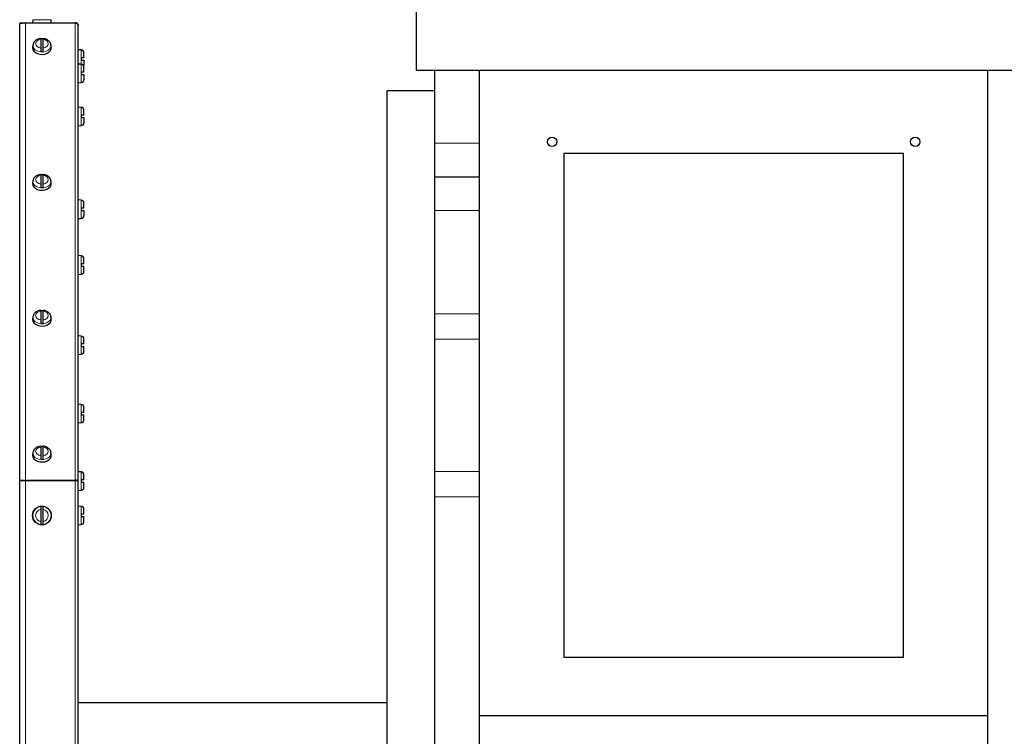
# Model space of a CAD drawing. Header units: inches. Extents: x 0 to 29700, y -16 to 21000.
# Tile 128 of 213: x 8446 to 9286, y 15252 to 15864. Entities that reach past the tile are written whole.
import ezdxf

# ---------------------------------------------------------------- set-up
doc = ezdxf.new("R2010")
doc.units = ezdxf.units.IN
doc.layers.add('1', color=7, linetype='Continuous', true_color=0xffffff)

msp = doc.modelspace()

# ---------------------------------------------------------------- linework, layer by layer
at = {"layer": '1', "color": 2, "linetype": 'Continuous', "lineweight": 25}
for p, q in [((8784.127, 16770.9), (8784.127, 15820.9)), ((8450.518, 15861.391), (8445.646, 15860.964)), ((8445.646, 15860.877), (8450.518, 15861.303)), ((8445.646, 15860.964), (8445.653, 15860.877)), ((8445.646, 15470.809), (8445.646, 15860.877)), ((8450.736, 15861.4), (8493.127, 15861.4)), ((8450.736, 15861.313), (8493.127, 15861.313)), ((8456.855, 15864.009), (8456.627, 15861.4)), ((8456.855, 15864.009), (8456.627, 15861.4)), ((8472.627, 15861.4), (8472.399, 15864.009)), ((8472.627, 15861.4), (8472.399, 15864.009)), ((8495.627, 15858.812), (8495.627, 15858.9)), ((8495.627, 15469.954), (8495.627, 15858.813)), ((8463.627, 15847.232), (8463.627, 15839.755)), ((8465.627, 15839.755), (8465.627, 15847.232)), ((8456.657, 15840.594), (8456.627, 15840.099)), ((8456.885, 15842.425), (8456.657, 15840.594)), ((8472.596, 15840.594), (8472.369, 15842.425)), ((8498.236, 15838.172), (8495.627, 15838.4)), ((8500.427, 15831.4), (8500.427, 15835.781)), ((8498.527, 15829.4), (8498.527, 15831.4)), ((8500.427, 15829.4), (8500.427, 15825.019)), ((8498.236, 15825.951), (8495.627, 15826.179)), ((8498.527, 15817.179), (8498.527, 15819.179)), ((8500.427, 15819.179), (8500.427, 15823.56)), ((8784.127, 15820.9), (9969.905, 15820.9)), ((8800.127, 15758.518), (8800.127, 15820.899)), ((8838.127, 15758.518), (8838.127, 15820.899)), ((9272.127, 15180.9), (9272.127, 15820.895)), ((8495.627, 15810.179), (8498.236, 15810.407)), ((8500.427, 15817.179), (8500.427, 15812.798)), ((8800.132, 15803.4), (8759.127, 15803.4)), ((8759.127, 15803.4), (8759.127, 14655.929)), ((8498.236, 15789.191), (8495.627, 15789.419)), ((8500.427, 15782.419), (8500.427, 15786.8)), ((8498.527, 15780.419), (8498.527, 15782.419)), ((8500.427, 15780.419), (8500.427, 15776.038)), ((8495.627, 15773.419), (8498.236, 15773.647)), ((8800.127, 15729.9), (8800.127, 15758.518)), ((8838.127, 15729.9), (8838.127, 15758.518)), ((9200.127, 15749.9), (8910.127, 15749.9)), ((8910.127, 15749.9), (8910.127, 15319.9)), ((9200.127, 15319.9), (9200.127, 15749.9)), ((8456.885, 15726.46), (8456.657, 15724.629)), ((8463.627, 15731.267), (8463.627, 15723.789)), ((8465.627, 15723.789), (8465.627, 15731.267)), ((8472.596, 15724.629), (8472.369, 15726.46)), ((8800.127, 15701.283), (8800.127, 15729.9)), ((8800.127, 15729.9), (8838.127, 15729.9)), ((8838.127, 15701.283), (8838.127, 15729.9)), ((8456.657, 15724.629), (8456.627, 15724.134)), ((8498.236, 15709.985), (8495.627, 15710.214)), ((8498.527, 15701.214), (8498.527, 15703.214)), ((8500.427, 15703.214), (8500.427, 15707.594)), ((8500.427, 15701.214), (8500.427, 15696.833)), ((8800.127, 15612.968), (8800.127, 15701.283)), ((8838.127, 15612.968), (8838.127, 15701.283)), ((8495.627, 15694.214), (8498.236, 15694.442)), ((8498.236, 15662.431), (8495.627, 15662.659)), ((8500.427, 15655.659), (8500.427, 15660.04)), ((8498.527, 15653.659), (8498.527, 15655.659)), ((8500.427, 15649.278), (8500.427, 15653.659)), ((8495.627, 15646.659), (8498.236, 15646.887)), ((8456.657, 15608.663), (8456.627, 15608.168)), ((8456.885, 15610.494), (8456.657, 15608.663)), ((8463.627, 15615.301), (8463.627, 15607.824)), ((8465.627, 15607.824), (8465.627, 15615.301)), ((8472.596, 15608.663), (8472.369, 15610.494)), ((8800.127, 15591.342), (8800.127, 15612.968)), ((8838.127, 15591.342), (8838.127, 15612.968)), ((8498.236, 15594.02), (8495.627, 15594.248)), ((8500.427, 15587.248), (8500.427, 15591.629)), ((8800.127, 15478.458), (8800.127, 15591.342)), ((8838.127, 15478.458), (8838.127, 15591.342)), ((8498.527, 15585.248), (8498.527, 15587.248)), ((8500.427, 15580.867), (8500.427, 15585.248)), ((8495.627, 15578.248), (8498.236, 15578.476)), ((8498.236, 15535.671), (8495.627, 15535.899)), ((8500.427, 15528.899), (8500.427, 15533.28)), ((8498.527, 15526.899), (8498.527, 15528.899)), ((8500.427, 15522.518), (8500.427, 15526.899)), ((8495.627, 15519.899), (8498.236, 15520.127)), ((8463.627, 15499.335), (8463.627, 15491.858)), ((8465.627, 15491.858), (8465.627, 15499.335)), ((8456.657, 15492.698), (8456.627, 15492.203)), ((8456.885, 15494.529), (8456.657, 15492.698)), ((8472.596, 15492.698), (8472.369, 15494.529)), ((8498.236, 15478.054), (8495.627, 15478.282)), ((8498.236, 15478.054), (8495.627, 15478.282)), ((8500.427, 15471.282), (8500.427, 15475.663)), ((8500.427, 15471.282), (8500.427, 15475.663)), ((8800.127, 15456.832), (8800.127, 15478.458)), ((8838.127, 15456.832), (8838.127, 15478.458)), ((8450.518, 15470.986), (8445.646, 15470.809)), ((8445.646, 15470.72), (8450.518, 15470.896)), ((8445.646, 15470.809), (8445.665, 15470.72)), ((8445.646, 14663.9), (8445.646, 15470.72)), ((8450.736, 15470.99), (8493.127, 15470.99)), ((8450.736, 15470.9), (8493.127, 15470.9)), ((8495.627, 15469.864), (8495.627, 15469.954)), ((8495.627, 14663.9), (8495.627, 15469.865)), ((8498.527, 15469.282), (8498.527, 15471.282)), ((8498.527, 15469.282), (8498.527, 15471.282)), ((8500.427, 15464.902), (8500.427, 15469.282)), ((8500.427, 15464.902), (8500.427, 15469.282)), ((8495.627, 15462.282), (8498.236, 15462.511)), ((8495.627, 15462.282), (8498.236, 15462.511)), ((8800.127, 15180.9), (8800.127, 15456.832)), ((8838.127, 15180.9), (8838.127, 15456.832)), ((8498.236, 15448.672), (8495.627, 15448.9)), ((8463.627, 15446.187), (8463.627, 15435.613)), ((8465.627, 15435.613), (8465.627, 15446.187)), ((8498.527, 15439.9), (8498.527, 15441.9)), ((8500.427, 15441.9), (8500.427, 15446.281)), ((8500.427, 15435.519), (8500.427, 15439.9)), ((8495.627, 15432.9), (8498.236, 15433.128)), ((8910.127, 15319.9), (9200.127, 15319.9)), ((8759.161, 15280.9), (8495.632, 15280.9)), ((8838.127, 15270.172), (9272.127, 15270.172))]:
    msp.add_line(p, q, dxfattribs=at)
at = {"layer": '1', "color": 110, "linetype": 'Continuous', "lineweight": 13}
for p, q in [((8450.518, 15470.986), (8450.518, 15861.303)), ((8450.736, 15470.99), (8450.736, 15861.313)), ((8456.855, 15864.009), (8457.444, 15864.009)), ((8456.855, 15864.009), (8457.444, 15864.009)), ((8457.444, 15864.009), (8472.399, 15864.009)), ((8457.444, 15864.009), (8472.399, 15864.009)), ((8493.127, 15470.99), (8493.127, 15861.313)), ((8472.399, 15841.944), (8472.367, 15842.437)), ((8498.236, 15838.172), (8498.236, 15830.4)), ((8498.236, 15830.4), (8498.236, 15825.951)), ((8498.236, 15825.951), (8498.236, 15818.179)), ((8498.236, 15818.179), (8498.236, 15810.407)), ((8498.236, 15789.191), (8498.236, 15781.419)), ((8498.236, 15781.419), (8498.236, 15773.647)), ((8800.127, 15758.518), (8838.127, 15758.518)), ((8472.399, 15725.979), (8472.367, 15726.471)), ((8498.236, 15709.985), (8498.236, 15702.214)), ((8498.236, 15702.214), (8498.236, 15694.442)), ((8800.127, 15701.283), (8838.127, 15701.283)), ((8498.236, 15662.431), (8498.236, 15654.659)), ((8498.236, 15654.659), (8498.236, 15646.887)), ((8472.399, 15610.013), (8472.367, 15610.506)), ((8800.127, 15612.968), (8838.127, 15612.968)), ((8498.236, 15594.02), (8498.236, 15586.248)), ((8800.127, 15591.342), (8838.127, 15591.342)), ((8498.236, 15586.248), (8498.236, 15578.476)), ((8498.236, 15535.671), (8498.236, 15527.899)), ((8498.236, 15527.899), (8498.236, 15520.127)), ((8472.399, 15494.048), (8472.367, 15494.54)), ((8498.236, 15478.054), (8498.236, 15470.282)), ((8498.236, 15478.054), (8498.236, 15470.282)), ((8800.127, 15478.458), (8838.127, 15478.458)), ((8450.518, 14663.9), (8450.518, 15470.896)), ((8450.736, 14663.9), (8450.736, 15470.9)), ((8493.127, 14663.9), (8493.127, 15470.9)), ((8498.236, 15470.282), (8498.236, 15462.511)), ((8498.236, 15470.282), (8498.236, 15462.511)), ((8800.127, 15456.832), (8838.127, 15456.832)), ((8498.236, 15448.672), (8498.236, 15440.9)), ((8498.236, 15440.9), (8498.236, 15433.128))]:
    msp.add_line(p, q, dxfattribs=at)
at = {"layer": '1', "color": 2, "linetype": 'Continuous', "lineweight": 25}
for centre, radius in [((8900.127, 15759.9), 4), ((9210.127, 15759.9), 4), ((8464.627, 15440.9), 8)]:
    msp.add_circle(centre, radius, dxfattribs=at)
at = {"layer": '1', "color": 110, "linetype": 'Continuous', "lineweight": 13}
msp.add_circle((8464.627, 15440.9), 7.772, dxfattribs=at)
at = {"layer": '1', "color": 2, "linetype": 'Continuous', "lineweight": 25}
for centre, radius, start, end in [((8498.027, 15835.781), 2.4, 0, 85), ((8498.027, 15823.56), 2.4, 0, 85), ((8498.027, 15825.019), 2.4, 342.300078, 0), ((8498.027, 15812.798), 2.4, 275, 0), ((8498.027, 15786.8), 2.4, 0, 85), ((8498.027, 15776.038), 2.4, 275, 0), ((8498.027, 15707.594), 2.4, 0, 85), ((8498.027, 15696.833), 2.4, 275, 0), ((8498.027, 15660.04), 2.4, 0, 85), ((8498.027, 15649.278), 2.4, 275, 0), ((8498.027, 15591.629), 2.4, 0, 85), ((8498.027, 15580.867), 2.4, 275, 0), ((8498.027, 15533.28), 2.4, 0, 85), ((8498.027, 15522.518), 2.4, 275, 0), ((8498.027, 15475.663), 2.4, 0, 85), ((8498.027, 15475.663), 2.4, 0, 85), ((8498.027, 15464.902), 2.4, 275, 0), ((8498.027, 15464.902), 2.4, 275, 0), ((8464.627, 15440.9), 7.728, 82.565294, 97.434706), ((8498.027, 15446.281), 2.4, 0, 85), ((8464.627, 15440.9), 7.728, 262.565294, 277.434706), ((8498.027, 15435.519), 2.4, 275, 0)]:
    msp.add_arc(centre, radius, start, end, dxfattribs=at)
at = {"layer": '1', "color": 110, "linetype": 'Continuous', "lineweight": 13}
for start, end in [(100.710338, 259.289662), (280.710338, 79.289662)]:
    msp.add_arc((8464.627, 15440.9), 5.381, start, end, dxfattribs=at)
for centre, major_axis, start_param, end_param in [((8464.627, 15843.493), (-5.381, 0), 4.8993196, 7.667051), ((8464.627, 15843.493), (-5.381, 0), 1.757727, 4.5254583), ((8464.627, 15841.944), (7.772, 0), 3.0363493, 6.2831853), ((8464.627, 15725.979), (7.772, 0), 3.0363493, 6.2831853), ((8464.627, 15727.528), (-5.381, 0), 4.8993196, 7.667051), ((8464.627, 15727.528), (-5.381, 0), 1.757727, 4.5254583), ((8464.627, 15610.013), (7.772, 0), 3.0363493, 6.2831853), ((8464.627, 15611.562), (-5.381, 0), 4.8993196, 7.667051), ((8464.627, 15611.562), (-5.381, 0), 1.757727, 4.5254583), ((8464.627, 15495.597), (-5.381, 0), 4.8993196, 7.667051), ((8464.627, 15495.597), (-5.381, 0), 1.757727, 4.5254583), ((8464.627, 15494.048), (7.772, 0), 3.0363493, 6.2831853)]:
    msp.add_ellipse(centre, major_axis=major_axis, ratio=0.7071068, start_param=start_param, end_param=end_param, dxfattribs=at)
at = {"layer": '1', "color": 2, "linetype": 'Continuous', "lineweight": 25}
for centre, major_axis, start_param, end_param in [((8464.627, 15842.15), (7.728, 0), 1.4410362, 1.7005564), ((8464.627, 15840.099), (-8, 0), 0, 3.2291645), ((8464.627, 15842.15), (7.728, 0), 4.5826289, 4.8421491), ((8464.627, 15726.184), (7.728, 0), 1.4410362, 1.7005564), ((8464.627, 15724.134), (-8, 0), 0, 3.2291645), ((8464.627, 15726.184), (7.728, 0), 4.5826289, 4.8421491), ((8464.627, 15608.168), (-8, 0), 0, 3.2291645), ((8464.627, 15610.219), (7.728, 0), 1.4410362, 1.7005564), ((8464.627, 15610.219), (7.728, 0), 4.5826289, 4.8421491), ((8464.627, 15494.253), (7.728, 0), 1.4410362, 1.7005564), ((8464.627, 15492.203), (-8, 0), 0, 3.2291645), ((8464.627, 15494.253), (7.728, 0), 4.5826289, 4.8421491)]:
    msp.add_ellipse(centre, major_axis=major_axis, ratio=0.7071068, start_param=start_param, end_param=end_param, dxfattribs=at)
for points, weights in [([(8450.736, 15861.4), (8450.663, 15861.4), (8450.591, 15861.397), (8450.518, 15861.391)], [1, 0.999365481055, 0.999365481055, 1]), ([(8450.518, 15861.303), (8450.591, 15861.309), (8450.663, 15861.313), (8450.736, 15861.313)], [1, 0.999365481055, 0.999365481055, 1]), ([(8495.627, 15858.9), (8495.627, 15860.365), (8494.591, 15861.4), (8493.127, 15861.4)], [1, 0.804737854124, 0.804737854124, 1]), ([(8493.127, 15861.313), (8494.591, 15861.313), (8495.627, 15860.277), (8495.627, 15858.813)], [1, 0.804737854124, 0.804737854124, 1]), ([(8450.736, 15470.99), (8450.663, 15470.99), (8450.591, 15470.988), (8450.518, 15470.986)], [1, 0.999365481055, 0.999365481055, 1]), ([(8450.518, 15470.896), (8450.591, 15470.899), (8450.663, 15470.9), (8450.736, 15470.9)], [1, 0.999365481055, 0.999365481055, 1]), ([(8495.627, 15469.954), (8495.627, 15470.561), (8494.591, 15470.99), (8493.127, 15470.99)], [1, 0.804737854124, 0.804737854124, 1]), ([(8493.127, 15470.9), (8494.591, 15470.9), (8495.627, 15470.471), (8495.627, 15469.865)], [1, 0.804737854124, 0.804737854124, 1])]:
    msp.add_rational_spline(points, weights, degree=3, dxfattribs=at)
for points, knots in [([(8463.634, 15847.896), (8462.731, 15847.829), (8460.904, 15847.439), (8458.647, 15846.019), (8457.28, 15844.213), (8457.027, 15843.013), (8456.993, 15842.521)], [0, 0, 0, 0, 0.2624489, 0.577568, 0.8370695, 1, 1, 1, 1]), ([(8463.627, 15847.951), (8463.627, 15847.951), (8463.627, 15847.95), (8463.627, 15847.949), (8463.627, 15847.947), (8463.627, 15847.943), (8463.627, 15847.939), (8463.627, 15847.92), (8463.627, 15847.893), (8463.627, 15847.836), (8463.627, 15847.814), (8463.627, 15847.777), (8463.627, 15847.764), (8463.627, 15847.736), (8463.627, 15847.722), (8463.627, 15847.646), (8463.627, 15847.576), (8463.627, 15847.418), (8463.627, 15847.33), (8463.627, 15847.232)], [0, 0, 0, 0, 0.0148561, 0.0148561, 0.0695863, 0.0695863, 0.1243165, 0.1243165, 0.3432374, 0.3432374, 0.4526978, 0.4526978, 0.507428, 0.507428, 0.5621583, 0.5621583, 0.7810791, 0.7810791, 1, 1, 1, 1]), ([(8472.247, 15842.423), (8472.261, 15842.714), (8472.209, 15843.703), (8471.244, 15845.278), (8469.47, 15846.825), (8467.449, 15847.73), (8466.085, 15847.843), (8465.619, 15847.842)], [0, 0, 0, 0, 0.0961264, 0.3367438, 0.5873554, 0.8641205, 1, 1, 1, 1]), ([(8465.627, 15847.232), (8465.627, 15847.33), (8465.627, 15847.418), (8465.627, 15847.577), (8465.627, 15847.647), (8465.627, 15847.737), (8465.627, 15847.765), (8465.627, 15847.814), (8465.627, 15847.836), (8465.627, 15847.893), (8465.627, 15847.92), (8465.627, 15847.94), (8465.627, 15847.943), (8465.627, 15847.947), (8465.627, 15847.949), (8465.627, 15847.95)], [0, 0, 0, 0, 0.2235576, 0.2235576, 0.4471152, 0.4471152, 0.558894, 0.558894, 0.6706728, 0.6706728, 0.8942304, 0.8942304, 0.9501198, 0.9501198, 1, 1, 1, 1]), ([(8463.627, 15839.755), (8463.627, 15839.657), (8463.627, 15839.552), (8463.627, 15839.33), (8463.627, 15839.213), (8463.627, 15839.026), (8463.627, 15838.963), (8463.627, 15838.835), (8463.627, 15838.77), (8463.627, 15838.574), (8463.627, 15838.44), (8463.627, 15838.268), (8463.627, 15838.233), (8463.627, 15838.165), (8463.627, 15838.13), (8463.627, 15838.028), (8463.627, 15837.959), (8463.627, 15837.755), (8463.627, 15837.62), (8463.627, 15837.451), (8463.627, 15837.418), (8463.627, 15837.351), (8463.627, 15837.319), (8463.627, 15837.221), (8463.627, 15837.157), (8463.627, 15836.969), (8463.627, 15836.848), (8463.627, 15836.731)], [0, 0, 0, 0, 0.125, 0.125, 0.25, 0.25, 0.3125, 0.3125, 0.375, 0.375, 0.5, 0.5, 0.53125, 0.53125, 0.5625, 0.5625, 0.625, 0.625, 0.75, 0.75, 0.78125, 0.78125, 0.8125, 0.8125, 0.875, 0.875, 1, 1, 1, 1]), ([(8465.627, 15836.731), (8465.627, 15836.848), (8465.627, 15836.969), (8465.627, 15837.157), (8465.627, 15837.221), (8465.627, 15837.319), (8465.627, 15837.352), (8465.627, 15837.418), (8465.627, 15837.451), (8465.627, 15837.62), (8465.627, 15837.755), (8465.627, 15837.96), (8465.627, 15838.028), (8465.627, 15838.131), (8465.627, 15838.165), (8465.627, 15838.234), (8465.627, 15838.268), (8465.627, 15838.44), (8465.627, 15838.574), (8465.627, 15838.771), (8465.627, 15838.835), (8465.627, 15838.931), (8465.627, 15838.963), (8465.627, 15839.027), (8465.627, 15839.058), (8465.627, 15839.213), (8465.627, 15839.331), (8465.627, 15839.552), (8465.627, 15839.657), (8465.627, 15839.755)], [0, 0, 0, 0, 0.125, 0.125, 0.1875, 0.1875, 0.21875, 0.21875, 0.25, 0.25, 0.375, 0.375, 0.4375, 0.4375, 0.46875, 0.46875, 0.5, 0.5, 0.625, 0.625, 0.6875, 0.6875, 0.71875, 0.71875, 0.75, 0.75, 0.875, 0.875, 1, 1, 1, 1]), ([(8500.427, 15831.4), (8500.425, 15831.4), (8500.414, 15831.4), (8500.37, 15831.4), (8500.337, 15831.4), (8500.269, 15831.4), (8500.243, 15831.4), (8500.188, 15831.4), (8500.157, 15831.4), (8500.059, 15831.4), (8499.983, 15831.4), (8499.876, 15831.4), (8499.853, 15831.4), (8499.808, 15831.4), (8499.739, 15831.4), (8499.666, 15831.4), (8499.513, 15831.4), (8499.403, 15831.4), (8499.256, 15831.4), (8499.227, 15831.4), (8499.167, 15831.4), (8499.137, 15831.4), (8499.045, 15831.4), (8498.983, 15831.4), (8498.793, 15831.4), (8498.662, 15831.4), (8498.527, 15831.4)], [0, 0, 0, 0, 0.1175171, 0.1175171, 0.2435861, 0.2435861, 0.3066206, 0.3066206, 0.3696551, 0.3696551, 0.4957241, 0.4957241, 0.5272413, 0.5272413, 0.5587586, 0.6217931, 0.6217931, 0.747862, 0.747862, 0.7793793, 0.7793793, 0.8108965, 0.8108965, 0.873931, 0.873931, 1, 1, 1, 1]), ([(8498.527, 15829.4), (8498.662, 15829.4), (8498.793, 15829.4), (8498.983, 15829.4), (8499.045, 15829.4), (8499.137, 15829.4), (8499.167, 15829.4), (8499.227, 15829.4), (8499.257, 15829.4), (8499.403, 15829.4), (8499.513, 15829.4), (8499.666, 15829.4), (8499.715, 15829.4), (8499.786, 15829.4), (8499.809, 15829.4), (8499.854, 15829.4), (8499.876, 15829.4), (8499.983, 15829.4), (8500.059, 15829.4), (8500.158, 15829.4), (8500.188, 15829.4), (8500.23, 15829.4), (8500.243, 15829.4), (8500.268, 15829.4), (8500.28, 15829.4), (8500.337, 15829.4), (8500.37, 15829.4), (8500.415, 15829.4), (8500.427, 15829.4), (8500.427, 15829.4)], [0, 0, 0, 0, 0.1254834, 0.1254834, 0.1882251, 0.1882251, 0.2195959, 0.2195959, 0.2509668, 0.2509668, 0.3764502, 0.3764502, 0.4391919, 0.4391919, 0.4705627, 0.4705627, 0.5019335, 0.5019335, 0.6274169, 0.6274169, 0.6901586, 0.6901586, 0.7215295, 0.7215295, 0.7529003, 0.7529003, 0.8783837, 0.8783837, 1, 1, 1, 1]), ([(8500.427, 15819.179), (8500.425, 15819.179), (8500.414, 15819.179), (8500.37, 15819.179), (8500.337, 15819.179), (8500.269, 15819.179), (8500.243, 15819.179), (8500.188, 15819.179), (8500.157, 15819.179), (8500.059, 15819.179), (8499.983, 15819.179), (8499.876, 15819.179), (8499.853, 15819.179), (8499.808, 15819.179), (8499.739, 15819.179), (8499.666, 15819.179), (8499.513, 15819.179), (8499.403, 15819.179), (8499.256, 15819.179), (8499.227, 15819.179), (8499.167, 15819.179), (8499.137, 15819.179), (8499.045, 15819.179), (8498.983, 15819.179), (8498.793, 15819.179), (8498.662, 15819.179), (8498.527, 15819.179)], [0, 0, 0, 0, 0.1175171, 0.1175171, 0.2435861, 0.2435861, 0.3066206, 0.3066206, 0.3696551, 0.3696551, 0.4957241, 0.4957241, 0.5272413, 0.5272413, 0.5587586, 0.6217931, 0.6217931, 0.747862, 0.747862, 0.7793793, 0.7793793, 0.8108965, 0.8108965, 0.873931, 0.873931, 1, 1, 1, 1]), ([(8498.527, 15817.179), (8498.662, 15817.179), (8498.793, 15817.179), (8498.983, 15817.179), (8499.045, 15817.179), (8499.137, 15817.179), (8499.167, 15817.179), (8499.227, 15817.179), (8499.257, 15817.179), (8499.403, 15817.179), (8499.513, 15817.179), (8499.666, 15817.179), (8499.715, 15817.179), (8499.786, 15817.179), (8499.809, 15817.179), (8499.854, 15817.179), (8499.876, 15817.179), (8499.983, 15817.179), (8500.059, 15817.179), (8500.158, 15817.179), (8500.188, 15817.179), (8500.23, 15817.179), (8500.243, 15817.179), (8500.268, 15817.179), (8500.28, 15817.179), (8500.337, 15817.179), (8500.37, 15817.179), (8500.415, 15817.179), (8500.427, 15817.179), (8500.427, 15817.179)], [0, 0, 0, 0, 0.1254834, 0.1254834, 0.1882251, 0.1882251, 0.2195959, 0.2195959, 0.2509668, 0.2509668, 0.3764502, 0.3764502, 0.4391919, 0.4391919, 0.4705627, 0.4705627, 0.5019335, 0.5019335, 0.6274169, 0.6274169, 0.6901586, 0.6901586, 0.7215295, 0.7215295, 0.7529003, 0.7529003, 0.8783837, 0.8783837, 1, 1, 1, 1]), ([(8500.427, 15782.419), (8500.425, 15782.419), (8500.414, 15782.419), (8500.37, 15782.419), (8500.337, 15782.419), (8500.269, 15782.419), (8500.243, 15782.419), (8500.188, 15782.419), (8500.157, 15782.419), (8500.059, 15782.419), (8499.983, 15782.419), (8499.876, 15782.419), (8499.853, 15782.419), (8499.808, 15782.419), (8499.739, 15782.419), (8499.666, 15782.419), (8499.513, 15782.419), (8499.403, 15782.419), (8499.256, 15782.419), (8499.227, 15782.419), (8499.167, 15782.419), (8499.137, 15782.419), (8499.045, 15782.419), (8498.983, 15782.419), (8498.793, 15782.419), (8498.662, 15782.419), (8498.527, 15782.419)], [0, 0, 0, 0, 0.1175171, 0.1175171, 0.2435861, 0.2435861, 0.3066206, 0.3066206, 0.3696551, 0.3696551, 0.4957241, 0.4957241, 0.5272413, 0.5272413, 0.5587586, 0.6217931, 0.6217931, 0.747862, 0.747862, 0.7793793, 0.7793793, 0.8108965, 0.8108965, 0.873931, 0.873931, 1, 1, 1, 1]), ([(8498.527, 15780.419), (8498.662, 15780.419), (8498.793, 15780.419), (8498.983, 15780.419), (8499.045, 15780.419), (8499.137, 15780.419), (8499.167, 15780.419), (8499.227, 15780.419), (8499.257, 15780.419), (8499.403, 15780.419), (8499.513, 15780.419), (8499.666, 15780.419), (8499.715, 15780.419), (8499.786, 15780.419), (8499.809, 15780.419), (8499.854, 15780.419), (8499.876, 15780.419), (8499.983, 15780.419), (8500.059, 15780.419), (8500.158, 15780.419), (8500.188, 15780.419), (8500.23, 15780.419), (8500.243, 15780.419), (8500.268, 15780.419), (8500.28, 15780.419), (8500.337, 15780.419), (8500.37, 15780.419), (8500.415, 15780.419), (8500.427, 15780.419), (8500.427, 15780.419)], [0, 0, 0, 0, 0.1254834, 0.1254834, 0.1882251, 0.1882251, 0.2195959, 0.2195959, 0.2509668, 0.2509668, 0.3764502, 0.3764502, 0.4391919, 0.4391919, 0.4705627, 0.4705627, 0.5019335, 0.5019335, 0.6274169, 0.6274169, 0.6901586, 0.6901586, 0.7215295, 0.7215295, 0.7529003, 0.7529003, 0.8783837, 0.8783837, 1, 1, 1, 1]), ([(8463.634, 15731.93), (8462.731, 15731.863), (8460.904, 15731.473), (8458.647, 15730.053), (8457.28, 15728.247), (8457.027, 15727.047), (8456.993, 15726.556)], [0, 0, 0, 0, 0.2624489, 0.577568, 0.8370695, 1, 1, 1, 1]), ([(8463.627, 15731.985), (8463.627, 15731.985), (8463.627, 15731.985), (8463.627, 15731.984), (8463.627, 15731.982), (8463.627, 15731.977), (8463.627, 15731.974), (8463.627, 15731.954), (8463.627, 15731.927), (8463.627, 15731.87), (8463.627, 15731.848), (8463.627, 15731.811), (8463.627, 15731.798), (8463.627, 15731.771), (8463.627, 15731.756), (8463.627, 15731.681), (8463.627, 15731.611), (8463.627, 15731.453), (8463.627, 15731.364), (8463.627, 15731.267)], [0, 0, 0, 0, 0.0148561, 0.0148561, 0.0695863, 0.0695863, 0.1243165, 0.1243165, 0.3432374, 0.3432374, 0.4526978, 0.4526978, 0.507428, 0.507428, 0.5621583, 0.5621583, 0.7810791, 0.7810791, 1, 1, 1, 1]), ([(8472.247, 15726.457), (8472.261, 15726.749), (8472.209, 15727.737), (8471.244, 15729.312), (8469.47, 15730.859), (8467.449, 15731.764), (8466.085, 15731.877), (8465.619, 15731.876)], [0, 0, 0, 0, 0.0961264, 0.3367438, 0.5873554, 0.8641205, 1, 1, 1, 1]), ([(8465.627, 15731.267), (8465.627, 15731.364), (8465.627, 15731.453), (8465.627, 15731.611), (8465.627, 15731.681), (8465.627, 15731.772), (8465.627, 15731.799), (8465.627, 15731.848), (8465.627, 15731.87), (8465.627, 15731.927), (8465.627, 15731.954), (8465.627, 15731.974), (8465.627, 15731.977), (8465.627, 15731.982), (8465.627, 15731.983), (8465.627, 15731.984)], [0, 0, 0, 0, 0.2235576, 0.2235576, 0.4471152, 0.4471152, 0.558894, 0.558894, 0.6706728, 0.6706728, 0.8942304, 0.8942304, 0.9501198, 0.9501198, 1, 1, 1, 1]), ([(8463.627, 15723.789), (8463.627, 15723.692), (8463.627, 15723.587), (8463.627, 15723.365), (8463.627, 15723.247), (8463.627, 15723.06), (8463.627, 15722.997), (8463.627, 15722.869), (8463.627, 15722.805), (8463.627, 15722.608), (8463.627, 15722.474), (8463.627, 15722.302), (8463.627, 15722.268), (8463.627, 15722.199), (8463.627, 15722.165), (8463.627, 15722.062), (8463.627, 15721.994), (8463.627, 15721.79), (8463.627, 15721.654), (8463.627, 15721.486), (8463.627, 15721.452), (8463.627, 15721.386), (8463.627, 15721.353), (8463.627, 15721.255), (8463.627, 15721.191), (8463.627, 15721.003), (8463.627, 15720.882), (8463.627, 15720.766)], [0, 0, 0, 0, 0.125, 0.125, 0.25, 0.25, 0.3125, 0.3125, 0.375, 0.375, 0.5, 0.5, 0.53125, 0.53125, 0.5625, 0.5625, 0.625, 0.625, 0.75, 0.75, 0.78125, 0.78125, 0.8125, 0.8125, 0.875, 0.875, 1, 1, 1, 1]), ([(8465.627, 15720.766), (8465.627, 15720.882), (8465.627, 15721.003), (8465.627, 15721.192), (8465.627, 15721.256), (8465.627, 15721.353), (8465.627, 15721.386), (8465.627, 15721.452), (8465.627, 15721.486), (8465.627, 15721.654), (8465.627, 15721.79), (8465.627, 15721.994), (8465.627, 15722.063), (8465.627, 15722.165), (8465.627, 15722.2), (8465.627, 15722.268), (8465.627, 15722.303), (8465.627, 15722.474), (8465.627, 15722.609), (8465.627, 15722.805), (8465.627, 15722.87), (8465.627, 15722.966), (8465.627, 15722.998), (8465.627, 15723.061), (8465.627, 15723.093), (8465.627, 15723.248), (8465.627, 15723.365), (8465.627, 15723.587), (8465.627, 15723.692), (8465.627, 15723.789)], [0, 0, 0, 0, 0.125, 0.125, 0.1875, 0.1875, 0.21875, 0.21875, 0.25, 0.25, 0.375, 0.375, 0.4375, 0.4375, 0.46875, 0.46875, 0.5, 0.5, 0.625, 0.625, 0.6875, 0.6875, 0.71875, 0.71875, 0.75, 0.75, 0.875, 0.875, 1, 1, 1, 1]), ([(8500.427, 15703.214), (8500.425, 15703.214), (8500.414, 15703.214), (8500.37, 15703.214), (8500.337, 15703.214), (8500.269, 15703.214), (8500.243, 15703.214), (8500.188, 15703.214), (8500.157, 15703.214), (8500.059, 15703.214), (8499.983, 15703.214), (8499.876, 15703.214), (8499.853, 15703.214), (8499.808, 15703.214), (8499.739, 15703.214), (8499.666, 15703.214), (8499.513, 15703.214), (8499.403, 15703.214), (8499.256, 15703.214), (8499.227, 15703.214), (8499.167, 15703.214), (8499.137, 15703.214), (8499.045, 15703.214), (8498.983, 15703.214), (8498.793, 15703.214), (8498.662, 15703.214), (8498.527, 15703.214)], [0, 0, 0, 0, 0.1175171, 0.1175171, 0.2435861, 0.2435861, 0.3066206, 0.3066206, 0.3696551, 0.3696551, 0.4957241, 0.4957241, 0.5272413, 0.5272413, 0.5587586, 0.6217931, 0.6217931, 0.747862, 0.747862, 0.7793793, 0.7793793, 0.8108965, 0.8108965, 0.873931, 0.873931, 1, 1, 1, 1]), ([(8498.527, 15701.214), (8498.662, 15701.214), (8498.793, 15701.214), (8498.983, 15701.214), (8499.045, 15701.214), (8499.137, 15701.214), (8499.167, 15701.214), (8499.227, 15701.214), (8499.257, 15701.214), (8499.403, 15701.214), (8499.513, 15701.214), (8499.666, 15701.214), (8499.715, 15701.214), (8499.786, 15701.214), (8499.809, 15701.214), (8499.854, 15701.214), (8499.876, 15701.214), (8499.983, 15701.214), (8500.059, 15701.214), (8500.158, 15701.214), (8500.188, 15701.214), (8500.23, 15701.214), (8500.243, 15701.214), (8500.268, 15701.214), (8500.28, 15701.214), (8500.337, 15701.214), (8500.37, 15701.214), (8500.415, 15701.214), (8500.427, 15701.214), (8500.427, 15701.214)], [0, 0, 0, 0, 0.1254834, 0.1254834, 0.1882251, 0.1882251, 0.2195959, 0.2195959, 0.2509668, 0.2509668, 0.3764502, 0.3764502, 0.4391919, 0.4391919, 0.4705627, 0.4705627, 0.5019335, 0.5019335, 0.6274169, 0.6274169, 0.6901586, 0.6901586, 0.7215295, 0.7215295, 0.7529003, 0.7529003, 0.8783837, 0.8783837, 1, 1, 1, 1]), ([(8500.427, 15655.659), (8500.425, 15655.659), (8500.414, 15655.659), (8500.37, 15655.659), (8500.337, 15655.659), (8500.269, 15655.659), (8500.243, 15655.659), (8500.188, 15655.659), (8500.157, 15655.659), (8500.059, 15655.659), (8499.983, 15655.659), (8499.876, 15655.659), (8499.853, 15655.659), (8499.808, 15655.659), (8499.739, 15655.659), (8499.666, 15655.659), (8499.513, 15655.659), (8499.403, 15655.659), (8499.256, 15655.659), (8499.227, 15655.659), (8499.167, 15655.659), (8499.137, 15655.659), (8499.045, 15655.659), (8498.983, 15655.659), (8498.793, 15655.659), (8498.662, 15655.659), (8498.527, 15655.659)], [0, 0, 0, 0, 0.1175171, 0.1175171, 0.2435861, 0.2435861, 0.3066206, 0.3066206, 0.3696551, 0.3696551, 0.4957241, 0.4957241, 0.5272413, 0.5272413, 0.5587586, 0.6217931, 0.6217931, 0.747862, 0.747862, 0.7793793, 0.7793793, 0.8108965, 0.8108965, 0.873931, 0.873931, 1, 1, 1, 1]), ([(8498.527, 15653.659), (8498.662, 15653.659), (8498.793, 15653.659), (8498.983, 15653.659), (8499.045, 15653.659), (8499.137, 15653.659), (8499.167, 15653.659), (8499.227, 15653.659), (8499.257, 15653.659), (8499.403, 15653.659), (8499.513, 15653.659), (8499.666, 15653.659), (8499.715, 15653.659), (8499.786, 15653.659), (8499.809, 15653.659), (8499.854, 15653.659), (8499.876, 15653.659), (8499.983, 15653.659), (8500.059, 15653.659), (8500.158, 15653.659), (8500.188, 15653.659), (8500.23, 15653.659), (8500.243, 15653.659), (8500.268, 15653.659), (8500.28, 15653.659), (8500.337, 15653.659), (8500.37, 15653.659), (8500.415, 15653.659), (8500.427, 15653.659), (8500.427, 15653.659)], [0, 0, 0, 0, 0.1254834, 0.1254834, 0.1882251, 0.1882251, 0.2195959, 0.2195959, 0.2509668, 0.2509668, 0.3764502, 0.3764502, 0.4391919, 0.4391919, 0.4705627, 0.4705627, 0.5019335, 0.5019335, 0.6274169, 0.6274169, 0.6901586, 0.6901586, 0.7215295, 0.7215295, 0.7529003, 0.7529003, 0.8783837, 0.8783837, 1, 1, 1, 1]), ([(8463.634, 15615.965), (8462.731, 15615.898), (8460.904, 15615.508), (8458.647, 15614.087), (8457.28, 15612.282), (8457.027, 15611.082), (8456.993, 15610.59)], [0, 0, 0, 0, 0.2624489, 0.577568, 0.8370695, 1, 1, 1, 1]), ([(8463.627, 15616.02), (8463.627, 15616.02), (8463.627, 15616.019), (8463.627, 15616.018), (8463.627, 15616.016), (8463.627, 15616.012), (8463.627, 15616.008), (8463.627, 15615.989), (8463.627, 15615.962), (8463.627, 15615.904), (8463.627, 15615.883), (8463.627, 15615.846), (8463.627, 15615.833), (8463.627, 15615.805), (8463.627, 15615.791), (8463.627, 15615.715), (8463.627, 15615.645), (8463.627, 15615.487), (8463.627, 15615.399), (8463.627, 15615.301)], [0, 0, 0, 0, 0.0148561, 0.0148561, 0.0695863, 0.0695863, 0.1243165, 0.1243165, 0.3432374, 0.3432374, 0.4526978, 0.4526978, 0.507428, 0.507428, 0.5621583, 0.5621583, 0.7810791, 0.7810791, 1, 1, 1, 1]), ([(8463.627, 15607.824), (8463.627, 15607.726), (8463.627, 15607.621), (8463.627, 15607.399), (8463.627, 15607.282), (8463.627, 15607.095), (8463.627, 15607.032), (8463.627, 15606.904), (8463.627, 15606.839), (8463.627, 15606.643), (8463.627, 15606.509), (8463.627, 15606.337), (8463.627, 15606.302), (8463.627, 15606.234), (8463.627, 15606.199), (8463.627, 15606.097), (8463.627, 15606.028), (8463.627, 15605.824), (8463.627, 15605.689), (8463.627, 15605.52), (8463.627, 15605.487), (8463.627, 15605.42), (8463.627, 15605.388), (8463.627, 15605.29), (8463.627, 15605.226), (8463.627, 15605.038), (8463.627, 15604.916), (8463.627, 15604.8)], [0, 0, 0, 0, 0.125, 0.125, 0.25, 0.25, 0.3125, 0.3125, 0.375, 0.375, 0.5, 0.5, 0.53125, 0.53125, 0.5625, 0.5625, 0.625, 0.625, 0.75, 0.75, 0.78125, 0.78125, 0.8125, 0.8125, 0.875, 0.875, 1, 1, 1, 1]), ([(8472.247, 15610.492), (8472.261, 15610.783), (8472.209, 15611.772), (8471.244, 15613.347), (8469.47, 15614.894), (8467.449, 15615.799), (8466.085, 15615.912), (8465.619, 15615.911)], [0, 0, 0, 0, 0.0961264, 0.3367438, 0.5873554, 0.8641205, 1, 1, 1, 1]), ([(8465.627, 15615.301), (8465.627, 15615.399), (8465.627, 15615.487), (8465.627, 15615.646), (8465.627, 15615.716), (8465.627, 15615.806), (8465.627, 15615.834), (8465.627, 15615.883), (8465.627, 15615.905), (8465.627, 15615.962), (8465.627, 15615.989), (8465.627, 15616.008), (8465.627, 15616.012), (8465.627, 15616.016), (8465.627, 15616.018), (8465.627, 15616.019)], [0, 0, 0, 0, 0.2235576, 0.2235576, 0.4471152, 0.4471152, 0.558894, 0.558894, 0.6706728, 0.6706728, 0.8942304, 0.8942304, 0.9501198, 0.9501198, 1, 1, 1, 1]), ([(8465.627, 15604.8), (8465.627, 15604.916), (8465.627, 15605.038), (8465.627, 15605.226), (8465.627, 15605.29), (8465.627, 15605.388), (8465.627, 15605.421), (8465.627, 15605.487), (8465.627, 15605.52), (8465.627, 15605.689), (8465.627, 15605.824), (8465.627, 15606.029), (8465.627, 15606.097), (8465.627, 15606.2), (8465.627, 15606.234), (8465.627, 15606.303), (8465.627, 15606.337), (8465.627, 15606.509), (8465.627, 15606.643), (8465.627, 15606.84), (8465.627, 15606.904), (8465.627, 15607), (8465.627, 15607.032), (8465.627, 15607.096), (8465.627, 15607.127), (8465.627, 15607.282), (8465.627, 15607.4), (8465.627, 15607.621), (8465.627, 15607.726), (8465.627, 15607.824)], [0, 0, 0, 0, 0.125, 0.125, 0.1875, 0.1875, 0.21875, 0.21875, 0.25, 0.25, 0.375, 0.375, 0.4375, 0.4375, 0.46875, 0.46875, 0.5, 0.5, 0.625, 0.625, 0.6875, 0.6875, 0.71875, 0.71875, 0.75, 0.75, 0.875, 0.875, 1, 1, 1, 1]), ([(8500.427, 15587.248), (8500.425, 15587.248), (8500.414, 15587.248), (8500.37, 15587.248), (8500.337, 15587.248), (8500.269, 15587.248), (8500.243, 15587.248), (8500.188, 15587.248), (8500.157, 15587.248), (8500.059, 15587.248), (8499.983, 15587.248), (8499.876, 15587.248), (8499.853, 15587.248), (8499.808, 15587.248), (8499.739, 15587.248), (8499.666, 15587.248), (8499.513, 15587.248), (8499.403, 15587.248), (8499.256, 15587.248), (8499.227, 15587.248), (8499.167, 15587.248), (8499.137, 15587.248), (8499.045, 15587.248), (8498.983, 15587.248), (8498.793, 15587.248), (8498.662, 15587.248), (8498.527, 15587.248)], [0, 0, 0, 0, 0.1175171, 0.1175171, 0.2435861, 0.2435861, 0.3066206, 0.3066206, 0.3696551, 0.3696551, 0.4957241, 0.4957241, 0.5272413, 0.5272413, 0.5587586, 0.6217931, 0.6217931, 0.747862, 0.747862, 0.7793793, 0.7793793, 0.8108965, 0.8108965, 0.873931, 0.873931, 1, 1, 1, 1]), ([(8498.527, 15585.248), (8498.662, 15585.248), (8498.793, 15585.248), (8498.983, 15585.248), (8499.045, 15585.248), (8499.137, 15585.248), (8499.167, 15585.248), (8499.227, 15585.248), (8499.257, 15585.248), (8499.403, 15585.248), (8499.513, 15585.248), (8499.666, 15585.248), (8499.715, 15585.248), (8499.786, 15585.248), (8499.809, 15585.248), (8499.854, 15585.248), (8499.876, 15585.248), (8499.983, 15585.248), (8500.059, 15585.248), (8500.158, 15585.248), (8500.188, 15585.248), (8500.23, 15585.248), (8500.243, 15585.248), (8500.268, 15585.248), (8500.28, 15585.248), (8500.337, 15585.248), (8500.37, 15585.248), (8500.415, 15585.248), (8500.427, 15585.248), (8500.427, 15585.248)], [0, 0, 0, 0, 0.1254834, 0.1254834, 0.1882251, 0.1882251, 0.2195959, 0.2195959, 0.2509668, 0.2509668, 0.3764502, 0.3764502, 0.4391919, 0.4391919, 0.4705627, 0.4705627, 0.5019335, 0.5019335, 0.6274169, 0.6274169, 0.6901586, 0.6901586, 0.7215295, 0.7215295, 0.7529003, 0.7529003, 0.8783837, 0.8783837, 1, 1, 1, 1]), ([(8500.427, 15528.899), (8500.425, 15528.899), (8500.414, 15528.899), (8500.37, 15528.899), (8500.337, 15528.899), (8500.269, 15528.899), (8500.243, 15528.899), (8500.188, 15528.899), (8500.157, 15528.899), (8500.059, 15528.899), (8499.983, 15528.899), (8499.876, 15528.899), (8499.853, 15528.899), (8499.808, 15528.899), (8499.739, 15528.899), (8499.666, 15528.899), (8499.513, 15528.899), (8499.403, 15528.899), (8499.256, 15528.899), (8499.227, 15528.899), (8499.167, 15528.899), (8499.137, 15528.899), (8499.045, 15528.899), (8498.983, 15528.899), (8498.793, 15528.899), (8498.662, 15528.899), (8498.527, 15528.899)], [0, 0, 0, 0, 0.1175171, 0.1175171, 0.2435861, 0.2435861, 0.3066206, 0.3066206, 0.3696551, 0.3696551, 0.4957241, 0.4957241, 0.5272413, 0.5272413, 0.5587586, 0.6217931, 0.6217931, 0.747862, 0.747862, 0.7793793, 0.7793793, 0.8108965, 0.8108965, 0.873931, 0.873931, 1, 1, 1, 1]), ([(8498.527, 15526.899), (8498.662, 15526.899), (8498.793, 15526.899), (8498.983, 15526.899), (8499.045, 15526.899), (8499.137, 15526.899), (8499.167, 15526.899), (8499.227, 15526.899), (8499.257, 15526.899), (8499.403, 15526.899), (8499.513, 15526.899), (8499.666, 15526.899), (8499.715, 15526.899), (8499.786, 15526.899), (8499.809, 15526.899), (8499.854, 15526.899), (8499.876, 15526.899), (8499.983, 15526.899), (8500.059, 15526.899), (8500.158, 15526.899), (8500.188, 15526.899), (8500.23, 15526.899), (8500.243, 15526.899), (8500.268, 15526.899), (8500.28, 15526.899), (8500.337, 15526.899), (8500.37, 15526.899), (8500.415, 15526.899), (8500.427, 15526.899), (8500.427, 15526.899)], [0, 0, 0, 0, 0.1254834, 0.1254834, 0.1882251, 0.1882251, 0.2195959, 0.2195959, 0.2509668, 0.2509668, 0.3764502, 0.3764502, 0.4391919, 0.4391919, 0.4705627, 0.4705627, 0.5019335, 0.5019335, 0.6274169, 0.6274169, 0.6901586, 0.6901586, 0.7215295, 0.7215295, 0.7529003, 0.7529003, 0.8783837, 0.8783837, 1, 1, 1, 1]), ([(8463.634, 15499.999), (8462.731, 15499.932), (8460.904, 15499.542), (8458.647, 15498.122), (8457.28, 15496.316), (8457.027, 15495.116), (8456.993, 15494.625)], [0, 0, 0, 0, 0.2624489, 0.577568, 0.8370695, 1, 1, 1, 1]), ([(8463.627, 15500.054), (8463.627, 15500.054), (8463.627, 15500.054), (8463.627, 15500.053), (8463.627, 15500.051), (8463.627, 15500.046), (8463.627, 15500.043), (8463.627, 15500.023), (8463.627, 15499.996), (8463.627, 15499.939), (8463.627, 15499.917), (8463.627, 15499.88), (8463.627, 15499.867), (8463.627, 15499.84), (8463.627, 15499.825), (8463.627, 15499.75), (8463.627, 15499.68), (8463.627, 15499.522), (8463.627, 15499.433), (8463.627, 15499.335)], [0, 0, 0, 0, 0.0148561, 0.0148561, 0.0695863, 0.0695863, 0.1243165, 0.1243165, 0.3432374, 0.3432374, 0.4526978, 0.4526978, 0.507428, 0.507428, 0.5621583, 0.5621583, 0.7810791, 0.7810791, 1, 1, 1, 1]), ([(8472.247, 15494.526), (8472.261, 15494.818), (8472.209, 15495.806), (8471.244, 15497.381), (8469.47, 15498.928), (8467.449, 15499.833), (8466.085, 15499.946), (8465.619, 15499.945)], [0, 0, 0, 0, 0.0961264, 0.3367438, 0.5873554, 0.8641205, 1, 1, 1, 1]), ([(8465.627, 15499.335), (8465.627, 15499.433), (8465.627, 15499.522), (8465.627, 15499.68), (8465.627, 15499.75), (8465.627, 15499.841), (8465.627, 15499.868), (8465.627, 15499.917), (8465.627, 15499.939), (8465.627, 15499.996), (8465.627, 15500.023), (8465.627, 15500.043), (8465.627, 15500.046), (8465.627, 15500.051), (8465.627, 15500.052), (8465.627, 15500.053)], [0, 0, 0, 0, 0.2235576, 0.2235576, 0.4471152, 0.4471152, 0.558894, 0.558894, 0.6706728, 0.6706728, 0.8942304, 0.8942304, 0.9501198, 0.9501198, 1, 1, 1, 1]), ([(8463.627, 15491.858), (8463.627, 15491.76), (8463.627, 15491.656), (8463.627, 15491.434), (8463.627, 15491.316), (8463.627, 15491.129), (8463.627, 15491.066), (8463.627, 15490.938), (8463.627, 15490.874), (8463.627, 15490.677), (8463.627, 15490.543), (8463.627, 15490.371), (8463.627, 15490.337), (8463.627, 15490.268), (8463.627, 15490.234), (8463.627, 15490.131), (8463.627, 15490.063), (8463.627, 15489.859), (8463.627, 15489.723), (8463.627, 15489.555), (8463.627, 15489.521), (8463.627, 15489.455), (8463.627, 15489.422), (8463.627, 15489.324), (8463.627, 15489.26), (8463.627, 15489.072), (8463.627, 15488.951), (8463.627, 15488.835)], [0, 0, 0, 0, 0.125, 0.125, 0.25, 0.25, 0.3125, 0.3125, 0.375, 0.375, 0.5, 0.5, 0.53125, 0.53125, 0.5625, 0.5625, 0.625, 0.625, 0.75, 0.75, 0.78125, 0.78125, 0.8125, 0.8125, 0.875, 0.875, 1, 1, 1, 1]), ([(8465.627, 15488.835), (8465.627, 15488.951), (8465.627, 15489.072), (8465.627, 15489.261), (8465.627, 15489.324), (8465.627, 15489.422), (8465.627, 15489.455), (8465.627, 15489.521), (8465.627, 15489.555), (8465.627, 15489.723), (8465.627, 15489.859), (8465.627, 15490.063), (8465.627, 15490.131), (8465.627, 15490.234), (8465.627, 15490.269), (8465.627, 15490.337), (8465.627, 15490.372), (8465.627, 15490.543), (8465.627, 15490.677), (8465.627, 15490.874), (8465.627, 15490.939), (8465.627, 15491.035), (8465.627, 15491.067), (8465.627, 15491.13), (8465.627, 15491.162), (8465.627, 15491.317), (8465.627, 15491.434), (8465.627, 15491.656), (8465.627, 15491.76), (8465.627, 15491.858)], [0, 0, 0, 0, 0.125, 0.125, 0.1875, 0.1875, 0.21875, 0.21875, 0.25, 0.25, 0.375, 0.375, 0.4375, 0.4375, 0.46875, 0.46875, 0.5, 0.5, 0.625, 0.625, 0.6875, 0.6875, 0.71875, 0.71875, 0.75, 0.75, 0.875, 0.875, 1, 1, 1, 1]), ([(8500.427, 15471.282), (8500.425, 15471.282), (8500.414, 15471.282), (8500.37, 15471.282), (8500.337, 15471.282), (8500.269, 15471.282), (8500.243, 15471.282), (8500.188, 15471.282), (8500.157, 15471.282), (8500.059, 15471.282), (8499.983, 15471.282), (8499.876, 15471.282), (8499.853, 15471.282), (8499.808, 15471.282), (8499.739, 15471.282), (8499.666, 15471.282), (8499.513, 15471.282), (8499.403, 15471.282), (8499.256, 15471.282), (8499.227, 15471.282), (8499.167, 15471.282), (8499.137, 15471.282), (8499.045, 15471.282), (8498.983, 15471.282), (8498.793, 15471.282), (8498.662, 15471.282), (8498.527, 15471.282)], [0, 0, 0, 0, 0.1175171, 0.1175171, 0.2435861, 0.2435861, 0.3066206, 0.3066206, 0.3696551, 0.3696551, 0.4957241, 0.4957241, 0.5272413, 0.5272413, 0.5587586, 0.6217931, 0.6217931, 0.747862, 0.747862, 0.7793793, 0.7793793, 0.8108965, 0.8108965, 0.873931, 0.873931, 1, 1, 1, 1]), ([(8500.427, 15471.282), (8500.425, 15471.282), (8500.414, 15471.282), (8500.37, 15471.282), (8500.337, 15471.282), (8500.269, 15471.282), (8500.243, 15471.282), (8500.188, 15471.282), (8500.157, 15471.282), (8500.059, 15471.282), (8499.983, 15471.282), (8499.876, 15471.282), (8499.853, 15471.282), (8499.808, 15471.282), (8499.739, 15471.282), (8499.666, 15471.282), (8499.513, 15471.282), (8499.403, 15471.282), (8499.256, 15471.282), (8499.227, 15471.282), (8499.167, 15471.282), (8499.137, 15471.282), (8499.045, 15471.282), (8498.983, 15471.282), (8498.793, 15471.282), (8498.662, 15471.282), (8498.527, 15471.282)], [0, 0, 0, 0, 0.1175171, 0.1175171, 0.2435861, 0.2435861, 0.3066206, 0.3066206, 0.3696551, 0.3696551, 0.4957241, 0.4957241, 0.5272413, 0.5272413, 0.5587586, 0.6217931, 0.6217931, 0.747862, 0.747862, 0.7793793, 0.7793793, 0.8108965, 0.8108965, 0.873931, 0.873931, 1, 1, 1, 1]), ([(8498.527, 15469.282), (8498.662, 15469.282), (8498.793, 15469.282), (8498.983, 15469.282), (8499.045, 15469.282), (8499.137, 15469.282), (8499.167, 15469.282), (8499.227, 15469.282), (8499.257, 15469.282), (8499.403, 15469.282), (8499.513, 15469.282), (8499.666, 15469.282), (8499.715, 15469.282), (8499.786, 15469.282), (8499.809, 15469.282), (8499.854, 15469.282), (8499.876, 15469.282), (8499.983, 15469.282), (8500.059, 15469.282), (8500.158, 15469.282), (8500.188, 15469.282), (8500.23, 15469.282), (8500.243, 15469.282), (8500.268, 15469.282), (8500.28, 15469.282), (8500.337, 15469.282), (8500.37, 15469.282), (8500.415, 15469.282), (8500.427, 15469.282), (8500.427, 15469.282)], [0, 0, 0, 0, 0.1254834, 0.1254834, 0.1882251, 0.1882251, 0.2195959, 0.2195959, 0.2509668, 0.2509668, 0.3764502, 0.3764502, 0.4391919, 0.4391919, 0.4705627, 0.4705627, 0.5019335, 0.5019335, 0.6274169, 0.6274169, 0.6901586, 0.6901586, 0.7215295, 0.7215295, 0.7529003, 0.7529003, 0.8783837, 0.8783837, 1, 1, 1, 1]), ([(8498.527, 15469.282), (8498.662, 15469.282), (8498.793, 15469.282), (8498.983, 15469.282), (8499.045, 15469.282), (8499.137, 15469.282), (8499.167, 15469.282), (8499.227, 15469.282), (8499.257, 15469.282), (8499.403, 15469.282), (8499.513, 15469.282), (8499.666, 15469.282), (8499.715, 15469.282), (8499.786, 15469.282), (8499.809, 15469.282), (8499.854, 15469.282), (8499.876, 15469.282), (8499.983, 15469.282), (8500.059, 15469.282), (8500.158, 15469.282), (8500.188, 15469.282), (8500.23, 15469.282), (8500.243, 15469.282), (8500.268, 15469.282), (8500.28, 15469.282), (8500.337, 15469.282), (8500.37, 15469.282), (8500.415, 15469.282), (8500.427, 15469.282), (8500.427, 15469.282)], [0, 0, 0, 0, 0.1254834, 0.1254834, 0.1882251, 0.1882251, 0.2195959, 0.2195959, 0.2509668, 0.2509668, 0.3764502, 0.3764502, 0.4391919, 0.4391919, 0.4705627, 0.4705627, 0.5019335, 0.5019335, 0.6274169, 0.6274169, 0.6901586, 0.6901586, 0.7215295, 0.7215295, 0.7529003, 0.7529003, 0.8783837, 0.8783837, 1, 1, 1, 1]), ([(8463.627, 15448.563), (8463.627, 15448.534), (8463.627, 15448.494), (8463.627, 15448.417), (8463.627, 15448.389), (8463.627, 15448.342), (8463.627, 15448.326), (8463.627, 15448.292), (8463.627, 15448.275), (8463.627, 15448.183), (8463.627, 15448.101), (8463.627, 15447.965), (8463.627, 15447.917), (8463.627, 15447.843), (8463.627, 15447.817), (8463.627, 15447.765), (8463.627, 15447.739), (8463.627, 15447.603), (8463.627, 15447.489), (8463.627, 15447.31), (8463.627, 15447.249), (8463.627, 15447.155), (8463.627, 15447.123), (8463.627, 15447.059), (8463.627, 15447.026), (8463.627, 15446.863), (8463.627, 15446.731), (8463.627, 15446.462), (8463.627, 15446.326), (8463.627, 15446.187)], [0, 0, 0, 0, 0.125, 0.125, 0.1875, 0.1875, 0.21875, 0.21875, 0.25, 0.25, 0.375, 0.375, 0.4375, 0.4375, 0.46875, 0.46875, 0.5, 0.5, 0.625, 0.625, 0.6875, 0.6875, 0.71875, 0.71875, 0.75, 0.75, 0.875, 0.875, 1, 1, 1, 1]), ([(8465.627, 15446.187), (8465.627, 15446.326), (8465.627, 15446.462), (8465.627, 15446.731), (8465.627, 15446.864), (8465.627, 15447.06), (8465.627, 15447.124), (8465.627, 15447.249), (8465.627, 15447.31), (8465.627, 15447.49), (8465.627, 15447.604), (8465.627, 15447.739), (8465.627, 15447.766), (8465.627, 15447.818), (8465.627, 15447.894), (8465.627, 15447.965), (8465.627, 15448.101), (8465.627, 15448.183), (8465.627, 15448.275), (8465.627, 15448.292), (8465.627, 15448.326), (8465.627, 15448.342), (8465.627, 15448.389), (8465.627, 15448.417), (8465.627, 15448.494), (8465.627, 15448.534), (8465.627, 15448.563)], [0, 0, 0, 0, 0.125, 0.125, 0.25, 0.25, 0.3125, 0.3125, 0.375, 0.375, 0.5, 0.5, 0.53125, 0.53125, 0.5625, 0.625, 0.625, 0.75, 0.75, 0.78125, 0.78125, 0.8125, 0.8125, 0.875, 0.875, 1, 1, 1, 1]), ([(8500.427, 15441.9), (8500.425, 15441.9), (8500.414, 15441.9), (8500.37, 15441.9), (8500.337, 15441.9), (8500.269, 15441.9), (8500.243, 15441.9), (8500.188, 15441.9), (8500.157, 15441.9), (8500.059, 15441.9), (8499.983, 15441.9), (8499.876, 15441.9), (8499.853, 15441.9), (8499.808, 15441.9), (8499.739, 15441.9), (8499.666, 15441.9), (8499.513, 15441.9), (8499.403, 15441.9), (8499.256, 15441.9), (8499.227, 15441.9), (8499.167, 15441.9), (8499.137, 15441.9), (8499.045, 15441.9), (8498.983, 15441.9), (8498.793, 15441.9), (8498.662, 15441.9), (8498.527, 15441.9)], [0, 0, 0, 0, 0.1175171, 0.1175171, 0.2435861, 0.2435861, 0.3066206, 0.3066206, 0.3696551, 0.3696551, 0.4957241, 0.4957241, 0.5272413, 0.5272413, 0.5587586, 0.6217931, 0.6217931, 0.747862, 0.747862, 0.7793793, 0.7793793, 0.8108965, 0.8108965, 0.873931, 0.873931, 1, 1, 1, 1]), ([(8498.527, 15439.9), (8498.662, 15439.9), (8498.793, 15439.9), (8498.983, 15439.9), (8499.045, 15439.9), (8499.137, 15439.9), (8499.167, 15439.9), (8499.227, 15439.9), (8499.257, 15439.9), (8499.403, 15439.9), (8499.513, 15439.9), (8499.666, 15439.9), (8499.715, 15439.9), (8499.786, 15439.9), (8499.809, 15439.9), (8499.854, 15439.9), (8499.876, 15439.9), (8499.983, 15439.9), (8500.059, 15439.9), (8500.158, 15439.9), (8500.188, 15439.9), (8500.23, 15439.9), (8500.243, 15439.9), (8500.268, 15439.9), (8500.28, 15439.9), (8500.337, 15439.9), (8500.37, 15439.9), (8500.415, 15439.9), (8500.427, 15439.9), (8500.427, 15439.9)], [0, 0, 0, 0, 0.1254834, 0.1254834, 0.1882251, 0.1882251, 0.2195959, 0.2195959, 0.2509668, 0.2509668, 0.3764502, 0.3764502, 0.4391919, 0.4391919, 0.4705627, 0.4705627, 0.5019335, 0.5019335, 0.6274169, 0.6274169, 0.6901586, 0.6901586, 0.7215295, 0.7215295, 0.7529003, 0.7529003, 0.8783837, 0.8783837, 1, 1, 1, 1]), ([(8463.627, 15435.613), (8463.627, 15435.475), (8463.627, 15435.338), (8463.627, 15435.069), (8463.627, 15434.936), (8463.627, 15434.74), (8463.627, 15434.676), (8463.627, 15434.551), (8463.627, 15434.49), (8463.627, 15434.31), (8463.627, 15434.196), (8463.627, 15434.061), (8463.627, 15434.034), (8463.627, 15433.983), (8463.627, 15433.906), (8463.627, 15433.835), (8463.627, 15433.699), (8463.627, 15433.617), (8463.627, 15433.525), (8463.627, 15433.508), (8463.627, 15433.474), (8463.627, 15433.458), (8463.627, 15433.411), (8463.627, 15433.383), (8463.627, 15433.306), (8463.627, 15433.266), (8463.627, 15433.237)], [0, 0, 0, 0, 0.125, 0.125, 0.25, 0.25, 0.3125, 0.3125, 0.375, 0.375, 0.5, 0.5, 0.53125, 0.53125, 0.5625, 0.625, 0.625, 0.75, 0.75, 0.78125, 0.78125, 0.8125, 0.8125, 0.875, 0.875, 1, 1, 1, 1]), ([(8465.627, 15433.237), (8465.627, 15433.266), (8465.627, 15433.306), (8465.627, 15433.383), (8465.627, 15433.411), (8465.627, 15433.458), (8465.627, 15433.474), (8465.627, 15433.508), (8465.627, 15433.525), (8465.627, 15433.617), (8465.627, 15433.699), (8465.627, 15433.835), (8465.627, 15433.883), (8465.627, 15433.957), (8465.627, 15433.983), (8465.627, 15434.035), (8465.627, 15434.062), (8465.627, 15434.197), (8465.627, 15434.311), (8465.627, 15434.49), (8465.627, 15434.551), (8465.627, 15434.646), (8465.627, 15434.677), (8465.627, 15434.741), (8465.627, 15434.774), (8465.627, 15434.937), (8465.627, 15435.069), (8465.627, 15435.338), (8465.627, 15435.475), (8465.627, 15435.613)], [0, 0, 0, 0, 0.125, 0.125, 0.1875, 0.1875, 0.21875, 0.21875, 0.25, 0.25, 0.375, 0.375, 0.4375, 0.4375, 0.46875, 0.46875, 0.5, 0.5, 0.625, 0.625, 0.6875, 0.6875, 0.71875, 0.71875, 0.75, 0.75, 0.875, 0.875, 1, 1, 1, 1])]:
    msp.add_open_spline(points, degree=3, knots=knots, dxfattribs=at)

doc.saveas('drawing.dxf')
